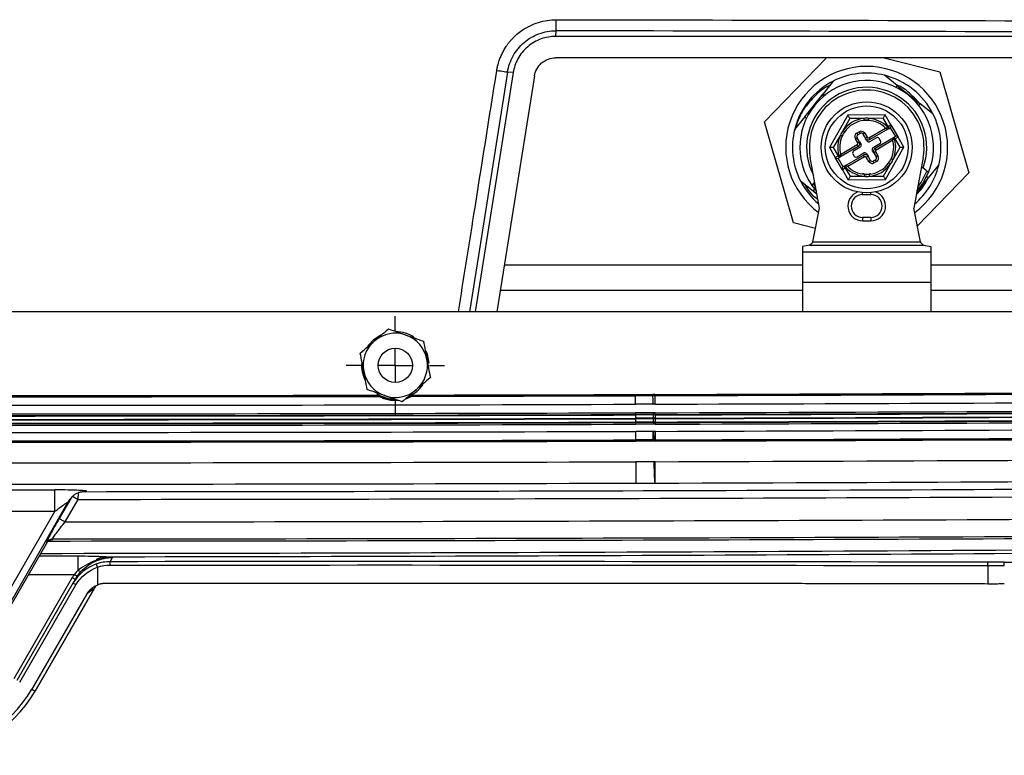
# Model space of a CAD drawing. Header units: inches. Extents: x 2 to 86, y 2 to 66.
# Tile 27 of 36: x 67.7 to 73.4, y 18.4 to 22.7. Entities that reach past the tile are written whole.
import ezdxf

# ---------------------------------------------------------------- set-up
doc = ezdxf.new("R2010")
doc.units = ezdxf.units.IN
doc.header["$LTSCALE"] = 8
doc.header["$MEASUREMENT"] = 0
doc.linetypes.add('CENTERX2', pattern=[0.8, 0.5, -0.1, 0.1, -0.1])
doc.layers.add('CENTER', color=40, linetype='CENTERX2')

# ---------------------------------------------------------------- blocks, each defined once
blk = doc.blocks.new('SW_CENTERMARKSYMBOL_4')
at = {"layer": 'CENTER', "color": 0}
for p, q in [((0, 0.2), (0, 0.2875)), ((0, 0), (0, 0.1)), ((-0.2, 0), (-0.2875, 0)), ((0, 0), (-0.1, 0)), ((0, 0), (0, -0.1)), ((0, 0), (0.1, 0)), ((0.2, 0), (0.2875, 0)), ((0, -0.2), (0, -0.2875))]:
    blk.add_line(p, q, dxfattribs=at)

msp = doc.modelspace()

# ---------------------------------------------------------------- linework, layer by layer
for p, q in [((70.8144, 22.641), (70.8119, 22.6082)), ((74.4553, 22.6082), (70.8119, 22.6082)), ((74.4552, 22.4832), (70.812, 22.4832)), ((72.0321, 22.1101), (72.3932, 22.4832)), ((72.73, 22.4832), (73.0543, 22.4019)), ((70.5651, 22.3973), (70.3439, 21.0009)), ((70.6885, 22.3777), (70.4704, 21.0009)), ((70.5651, 22.3973), (70.5317, 22.4)), ((72.4323, 22.3476), (72.3732, 22.2735)), ((72.8061, 22.322), (72.7321, 22.3812)), ((73.0543, 22.4019), (73.2227, 21.8118)), ((72.8061, 22.322), (72.7977, 22.3115)), ((72.8061, 22.322), (72.94, 22.2152)), ((72.2663, 22.1397), (72.3732, 22.2735)), ((72.3621, 22.2596), (72.3749, 22.2721)), ((72.3732, 22.2735), (72.3837, 22.2651)), ((72.933, 22.2207), (72.9064, 22.2491)), ((72.94, 22.2152), (72.9316, 22.2047)), ((73.014, 22.156), (72.94, 22.2152)), ((72.2663, 22.1397), (72.2072, 22.0656)), ((72.2663, 22.1397), (72.2768, 22.1313)), ((72.5176, 22.1487), (72.4099, 21.9597)), ((72.5291, 22.1291), (72.4879, 22.0568)), ((72.7351, 22.1499), (72.5176, 22.1487)), ((72.64, 22.1204), (72.6131, 22.1204)), ((72.7239, 22.1302), (72.6407, 22.1297)), ((72.7522, 22.0818), (72.7239, 22.1302)), ((72.7692, 22.0917), (72.7351, 22.1499)), ((72.2005, 21.52), (72.0321, 22.1101)), ((72.2073, 22.0662), (72.2066, 22.0571)), ((72.6405, 22.0165), (72.7377, 22.0733)), ((72.7542, 22.0693), (72.6465, 22.0063)), ((72.7398, 22.0712), (72.7483, 22.0795)), ((72.7483, 22.0795), (72.7522, 22.0818)), ((72.7483, 22.0795), (72.7542, 22.0693)), ((72.7522, 22.0818), (72.7692, 22.0917)), ((72.7522, 22.0818), (72.7581, 22.0716)), ((72.7542, 22.0693), (72.7581, 22.0716)), ((72.7581, 22.0716), (72.7649, 22.0756)), ((72.7649, 22.0756), (72.7947, 22.0246)), ((72.7692, 22.0917), (72.8109, 22.0203)), ((72.4738, 22.0321), (72.4326, 21.9599)), ((72.5615, 22.0113), (72.5717, 22.0173)), ((72.5754, 21.9875), (72.5615, 22.0113)), ((72.5699, 22.0436), (72.5835, 22.0516)), ((72.5699, 22.0436), (72.5759, 22.0334)), ((72.5856, 21.9935), (72.5717, 22.0173)), ((72.5759, 22.0334), (72.5895, 22.0414)), ((72.5835, 22.0516), (72.5895, 22.0414)), ((72.6158, 22.0431), (72.6056, 22.0371)), ((72.6056, 22.0371), (72.6196, 22.0134)), ((72.6158, 22.0431), (72.6297, 22.0193)), ((72.6297, 22.0193), (72.6196, 22.0134)), ((72.6285, 21.9981), (72.6196, 22.0134)), ((72.6405, 22.0165), (72.6465, 22.0063)), ((72.6837, 22.0167), (72.6447, 21.9938)), ((72.6763, 21.9553), (72.784, 22.0183)), ((72.7794, 22.002), (72.6823, 21.9451)), ((72.7078, 21.9989), (72.6999, 22.0125)), ((72.79, 22.0081), (72.7786, 22.0048)), ((72.7879, 22.0206), (72.784, 22.0183)), ((72.79, 22.0081), (72.784, 22.0183)), ((72.7947, 22.0246), (72.7879, 22.0206)), ((72.7939, 22.0104), (72.7879, 22.0206)), ((72.7939, 22.0104), (72.79, 22.0081)), ((72.8109, 22.0203), (72.7939, 22.0104)), ((72.8222, 21.962), (72.7939, 22.0104)), ((72.8449, 21.9621), (72.8109, 22.0203)), ((72.4099, 21.9597), (72.4439, 21.9015)), ((72.4326, 21.9599), (72.4609, 21.9115)), ((72.5785, 21.9666), (72.4708, 21.9036)), ((72.4754, 21.9199), (72.5725, 21.9768)), ((72.5903, 21.962), (72.5512, 21.9392)), ((72.5725, 21.9768), (72.5785, 21.9666)), ((72.5754, 21.9875), (72.5856, 21.9935)), ((72.5856, 21.9935), (72.5945, 21.9782)), ((72.6692, 21.9284), (72.6603, 21.9437)), ((72.6645, 21.9598), (72.7036, 21.9827)), ((72.6823, 21.9451), (72.6763, 21.9553)), ((72.7372, 21.7732), (72.8449, 21.9621)), ((72.781, 21.8898), (72.8222, 21.962)), ((72.3518, 21.6066), (72.2982, 21.9009)), ((72.4439, 21.9015), (72.4609, 21.9115)), ((72.4857, 21.8302), (72.4439, 21.9015)), ((72.4601, 21.8973), (72.4669, 21.9013)), ((72.4899, 21.8463), (72.4601, 21.8973)), ((72.4609, 21.9115), (72.4648, 21.9138)), ((72.4609, 21.9115), (72.4669, 21.9013)), ((72.4648, 21.9138), (72.4762, 21.917)), ((72.4648, 21.9138), (72.4708, 21.9036)), ((72.4669, 21.9013), (72.4708, 21.9036)), ((72.5006, 21.8526), (72.6083, 21.9156)), ((72.6143, 21.9054), (72.5171, 21.8485)), ((72.547, 21.923), (72.5549, 21.9094)), ((72.5711, 21.9052), (72.6102, 21.928)), ((72.6143, 21.9054), (72.6083, 21.9156)), ((72.6251, 21.9026), (72.6353, 21.9085)), ((72.639, 21.8788), (72.6251, 21.9026)), ((72.6263, 21.9238), (72.6353, 21.9085)), ((72.6492, 21.8847), (72.6353, 21.9085)), ((72.6789, 21.8884), (72.6653, 21.8805)), ((72.6794, 21.9344), (72.6692, 21.9284)), ((72.6692, 21.9284), (72.6832, 21.9046)), ((72.6849, 21.8783), (72.6789, 21.8884)), ((72.6794, 21.9344), (72.6933, 21.9106)), ((72.6933, 21.9106), (72.6832, 21.9046)), ((72.9566, 21.9009), (72.903, 21.6066)), ((72.5026, 21.8401), (72.4857, 21.8302)), ((72.4857, 21.8302), (72.5197, 21.772)), ((72.4967, 21.8503), (72.4899, 21.8463)), ((72.5006, 21.8526), (72.4967, 21.8503)), ((72.5026, 21.8401), (72.4967, 21.8503)), ((72.5066, 21.8424), (72.5006, 21.8526)), ((72.5066, 21.8424), (72.5026, 21.8401)), ((72.5026, 21.8401), (72.5309, 21.7917)), ((72.515, 21.8507), (72.5066, 21.8424)), ((72.639, 21.8788), (72.6492, 21.8847)), ((72.6713, 21.8703), (72.6653, 21.8805)), ((72.6849, 21.8783), (72.6713, 21.8703)), ((72.7257, 21.7928), (72.7669, 21.865)), ((72.9561, 21.8396), (72.9468, 21.847)), ((72.9885, 21.7822), (73.0476, 21.8563)), ((72.5197, 21.772), (72.7372, 21.7732)), ((72.5309, 21.7917), (72.6141, 21.7922)), ((72.6132, 21.8054), (72.6026, 21.8054)), ((72.6148, 21.8015), (72.6283, 21.8015)), ((72.6522, 21.8054), (72.6432, 21.8054)), ((72.9192, 21.6954), (72.9885, 21.7822)), ((73.2227, 21.8118), (72.9231, 21.5022)), ((72.978, 21.7906), (72.9885, 21.7822)), ((72.2408, 21.7658), (72.3148, 21.7067)), ((72.308, 21.7376), (72.334, 21.7044)), ((72.3232, 21.7172), (72.3148, 21.7067)), ((72.3157, 21.7472), (72.3297, 21.7281)), ((72.3148, 21.7067), (72.3368, 21.6892)), ((72.6038, 21.6853), (72.6038, 21.6962)), ((72.6038, 21.6853), (72.651, 21.6853)), ((72.651, 21.6853), (72.651, 21.6962)), ((72.314, 21.4098), (72.3518, 21.6066)), ((72.9408, 21.4098), (72.903, 21.6066)), ((72.6038, 21.5515), (72.6038, 21.5318)), ((72.651, 21.5515), (72.6038, 21.5515)), ((72.651, 21.5515), (72.651, 21.5318)), ((72.329, 21.4878), (72.2005, 21.52)), ((72.6038, 21.5318), (72.651, 21.5318)), ((72.2934, 21.3901), (72.2534, 21.3815)), ((72.2534, 21.3815), (72.2534, 21.3506)), ((72.2934, 21.3901), (72.9614, 21.3901)), ((72.314, 21.4098), (72.9408, 21.4098)), ((72.9614, 21.3901), (73.0014, 21.3815)), ((73.0014, 21.3815), (73.0014, 21.3506)), ((72.2534, 21.3506), (73.0014, 21.3506)), ((72.2534, 21.3506), (72.2534, 21.1735)), ((73.0014, 21.3506), (73.0014, 21.1735)), ((72.2534, 21.2733), (70.5137, 21.2738)), ((74.3438, 21.2727), (73.0014, 21.2731)), ((72.2534, 21.1735), (72.2534, 21.0009)), ((72.2534, 21.1735), (73.0014, 21.1735)), ((73.0014, 21.1735), (73.0014, 21.0009)), ((73.0014, 21.1274), (74.3429, 21.1272)), ((74.9397, 21.0009), (59.3151, 21.0009)), ((71.2792, 20.5111), (71.2791, 20.5181)), ((71.3922, 20.5184), (71.3923, 20.5115)), ((71.3923, 20.5115), (71.3924, 20.4617)), ((71.3798, 20.4615), (71.3812, 20.4615)), ((71.3798, 20.4615), (71.3798, 20.4615)), ((71.2795, 20.4015), (71.2795, 20.4114)), ((71.2795, 20.4015), (71.2795, 20.3989)), ((71.2795, 20.3989), (71.2796, 20.3792)), ((71.3926, 20.4019), (71.3926, 20.4117)), ((71.3926, 20.4019), (71.3926, 20.3992)), ((71.3926, 20.3992), (71.3927, 20.3795)), ((71.2796, 20.3768), (71.2796, 20.3571)), ((71.2796, 20.3544), (71.2796, 20.3571)), ((71.2796, 20.3544), (71.2797, 20.3446)), ((71.3927, 20.3771), (71.3927, 20.3574)), ((71.3927, 20.3548), (71.3927, 20.3574)), ((71.3927, 20.3548), (71.3928, 20.3449)), ((71.3824, 20.3031), (71.3835, 20.3031)), ((71.3846, 20.3032), (71.3835, 20.3031)), ((71.3846, 20.3032), (71.3862, 20.2534)), ((71.3929, 20.3033), (71.3931, 20.2535)), ((71.28, 20.2462), (71.2799, 20.2532)), ((71.3825, 20.2464), (71.3825, 20.2533)), ((71.3825, 20.2533), (71.3843, 20.2533)), ((71.3844, 20.2464), (71.3825, 20.2464)), ((71.3862, 20.2534), (71.3843, 20.2533)), ((71.3844, 20.2464), (71.3843, 20.2533)), ((71.3864, 20.2464), (71.3844, 20.2464)), ((71.3862, 20.2534), (71.3864, 20.2464)), ((71.3931, 20.2535), (71.3931, 20.2466)), ((71.3938, 20.0013), (71.3934, 20.1261)), ((71.3938, 20.0009), (71.3938, 20.0013)), ((67.4425, 18.979), (67.9691, 19.891)), ((67.9843, 19.9122), (67.9166, 19.7949)), ((67.9512, 19.7749), (68.0269, 19.9061)), ((67.8916, 19.8367), (67.4079, 18.999)), ((67.8441, 19.6523), (67.4522, 18.9734)), ((67.8438, 19.6554), (67.8441, 19.6523)), ((67.8787, 19.6723), (67.8783, 19.6753)), ((68.028, 19.5741), (67.7989, 19.574)), ((68.2139, 19.5423), (68.2281, 19.567)), ((68.1402, 19.5102), (68.1402, 19.4066)), ((73.3341, 19.5193), (73.3341, 19.4122)), ((67.9925, 19.4493), (67.6513, 18.8584)), ((67.9966, 19.4165), (67.6687, 18.8484)), ((67.7371, 19.467), (68.0037, 19.4671)), ((68.0098, 19.4393), (67.9966, 19.4165)), ((67.686, 18.8384), (68.014, 19.4065)), ((68.1302, 19.4007), (67.7757, 18.7866)), ((67.7758, 18.7866), (68.1303, 19.4007)), ((68.0761, 19.3517), (67.7563, 18.7978)), ((67.7563, 18.7978), (67.7757, 18.7866)), ((67.7758, 18.7866), (67.7757, 18.7866))]:
    msp.add_line(p, q)
at = {"flags": 128}
for points in [[(70.5317, 22.4), (70.3621, 21.3304), (70.3098, 21.0009)], [(72.6122, 22.1296), (72.5657, 22.1293), (72.5291, 22.1291)], [(72.6426, 21.7923), (72.6891, 21.7926), (72.7257, 21.7928)], [(72.9208, 21.7044), (72.953, 21.7467), (72.9883, 21.8138)], [(72.9251, 21.7281), (72.9447, 21.7556), (72.9787, 21.8215)], [(69.7175, 20.8032), (69.754, 20.8418), (69.7933, 20.8664)], [(70.0553, 20.7727), (70.0632, 20.7534), (70.0739, 20.7009)], [(69.9501, 20.5021), (69.9534, 20.5035), (69.9766, 20.5148)], [(71.3805, 20.5113), (71.3805, 20.5152), (71.3804, 20.5183)], [(71.382, 20.4017), (71.3821, 20.4002), (71.3821, 20.399)], [(71.3828, 20.3546), (71.3827, 20.3561), (71.3827, 20.3573)], [(68.0761, 19.3517), (68.0973, 19.3701), (68.1139, 19.3845)]]:
    msp.add_lwpolyline(points, dxfattribs=at)
for centre, radius in [((72.6274, 21.9609), 0.2657), ((72.6274, 21.9609), 0.2416), ((69.8774, 20.6884), 0.1)]:
    msp.add_circle(centre, radius)
for centre, radius, start, end in [((72.6274, 21.9609), 0.4724, 306.42936, 233.57064), ((72.6274, 21.9609), 0.4331, 116.77529, 165.93113), ((72.6274, 21.9609), 0.3898, 337.82435, 214.96619), ((72.6274, 21.9609), 0.4331, 76.01524, 116.77529), ((72.6274, 21.9609), 0.4331, 26.77529, 76.01524), ((72.6274, 21.9609), 0.3504, 339.73234, 207.57002), ((72.6274, 21.9609), 0.3346, 349.67298, 190.32702), ((72.6274, 21.9609), 0.1693, 95.13836, 145.49737), ((72.6274, 21.9609), 0.1575, 95.13836, 145.49738), ((72.6274, 21.9609), 0.1575, 44.4516, 85.49739), ((72.6274, 21.9609), 0.1693, 44.4516, 85.49739), ((72.6274, 21.9609), 0.4331, 346.01524, 26.77529), ((72.6274, 21.9609), 0.4331, 166.01524, 206.77529), ((72.759, 22.0858), 0.0118, 300.31786, 30.31787), ((72.6274, 21.9609), 0.1693, 155.13836, 196.18413), ((72.6274, 21.9609), 0.1575, 155.13836, 196.18413), ((72.5819, 22.0232), 0.0236, 120.31787, 210.31787), ((72.5819, 22.0232), 0.0118, 120.31787, 210.31787), ((72.5954, 22.0312), 0.0236, 30.31787, 120.31787), ((72.5954, 22.0312), 0.0118, 30.31787, 120.31787), ((72.6365, 22.0233), 0.0197, 210.31787, 300.31787), ((72.6365, 22.0233), 0.00787, 210.31787, 300.31787), ((72.6897, 22.0065), 0.0118, 30.31787, 120.31787), ((72.6274, 21.9609), 0.1575, 335.13836, 16.18413), ((72.79, 22.0081), 0.0118, 120.31786, 196.18413), ((72.6274, 21.9609), 0.1693, 335.13836, 16.18413), ((72.8007, 22.0144), 0.0118, 30.31787, 120.31788), ((72.5686, 21.9835), 0.00787, 300.31787, 30.31787), ((72.5686, 21.9835), 0.0197, 300.31787, 30.31787), ((72.5843, 21.9722), 0.0118, 300.31787, 30.31787), ((72.6387, 22.004), 0.0118, 210.31787, 300.31787), ((72.6705, 21.9497), 0.0118, 120.31787, 210.31787), ((72.6862, 21.9383), 0.0197, 120.31787, 210.31787), ((72.6862, 21.9383), 0.00787, 120.31787, 210.31787), ((72.6977, 21.9929), 0.0118, 300.31787, 30.31787), ((72.4541, 21.9075), 0.0118, 210.31787, 300.31788), ((72.4648, 21.9138), 0.0118, 300.31786, 16.18413), ((72.5572, 21.929), 0.0118, 120.31787, 210.31787), ((72.5651, 21.9154), 0.0118, 210.31787, 300.31787), ((72.6183, 21.8986), 0.0197, 30.31787, 120.31787), ((72.6161, 21.9179), 0.0118, 30.31787, 120.31787), ((72.6183, 21.8986), 0.00787, 30.31787, 120.31787), ((72.673, 21.8986), 0.0118, 300.31787, 30.31787), ((72.673, 21.8986), 0.0236, 300.31787, 30.31787), ((72.4959, 21.8361), 0.0118, 120.31786, 210.31787), ((72.6274, 21.9609), 0.1693, 224.4516, 265.49739), ((72.6274, 21.9609), 0.1575, 224.4516, 265.49739), ((72.6594, 21.8907), 0.0236, 210.31787, 300.31787), ((72.6274, 21.9609), 0.1575, 275.13836, 325.49738), ((72.6274, 21.9609), 0.1693, 275.13836, 325.49737), ((72.6594, 21.8907), 0.0118, 210.31787, 300.31787), ((72.6274, 21.9609), 0.4331, 310.27241, 346.01524), ((72.6274, 21.9609), 0.4011, 316.21755, 332.41934), ((72.6274, 21.9609), 0.4331, 206.77529, 229.72759), ((72.6038, 21.6184), 0.0866, 109.02852, 270), ((72.6038, 21.6184), 0.0669, 90, 270), ((72.651, 21.6184), 0.0866, 270, 70.97148), ((72.651, 21.6184), 0.0669, 270, 90), ((69.8774, 20.6884), 0.1875, 70.65494, 130.65494), ((69.8774, 20.6884), 0.1969, 56.68665, 88.29381), ((69.8774, 20.6884), 0.1875, 10.65494, 70.65494), ((69.8774, 20.6884), 0.1875, 130.65494, 190.65494), ((69.8774, 20.6884), 0.1969, 175.35691, 206.45558), ((69.8774, 20.6884), 0.1875, 310.65494, 10.65494), ((69.8774, 20.6884), 0.1875, 190.65494, 250.65494), ((69.8774, 20.6884), 0.1969, 293.5936, 324.9547), ((67.1274, 1409.2858), 1388.7809, 269.8904444, 270.1095556), ((67.1274, 1409.2858), 1388.7739, 269.8906108, 270.1093892), ((69.8774, 20.6884), 0.1969, 237.05021, 264.99193), ((69.8774, 20.6884), 0.2, 240.47773, 268.73138), ((69.8774, 20.6884), 0.1875, 250.65494, 310.65494), ((67.1274, 1409.2858), 1388.7809, 270.1173831, 270.1712858), ((67.1274, 1409.2858), 1388.7739, 270.1175494, 270.1712858), ((71.3938, 20.0009), 0.5175, 90.17595, 91.48574), ((71.3938, 20.0009), 0.5105, 90.17595, 91.49567), ((67.1274, 1409.2858), 1388.7739, 270.1759519, 270.3350441), ((67.1274, 1409.2858), 1388.7809, 270.1759519, 270.3351207), ((67.1274, 1409.2858), 1388.8307, 269.8287142, 270.1712858), ((71.3938, 20.0009), 0.4607, 91.57339, 91.74159), ((71.3938, 20.0009), 0.4607, 90.17595, 91.57339), ((67.1274, 1409.2858), 1388.8307, 270.1759519, 270.3397901), ((67.1274, 1409.2858), 1388.8905, 269.8287142, 270.1712858), ((67.1274, 1409.2858), 1388.8932, 269.8287142, 270.1712858), ((67.1274, 1409.2858), 1388.8806, 269.8287142, 270.1712858), ((71.3949, -18.0087), 38.4203, 90.01939, 90.17214), ((71.3949, -18.0087), 38.4105, 90.01917, 90.17215), ((71.3949, -18.0087), 38.4078, 90.01912, 90.17215), ((71.3938, 20.0009), 0.4108, 90.17595, 91.66518), ((71.3938, 20.0009), 0.4009, 90.17595, 91.68527), ((71.3938, 20.0009), 0.3983, 90.17595, 91.69087), ((67.1274, 1409.2858), 1388.8806, 270.1759519, 270.3475216), ((67.1274, 1409.2858), 1388.8905, 270.1759519, 270.3475216), ((67.1274, 1409.2858), 1388.8932, 270.1759519, 270.3475216), ((67.1274, 1409.2858), 1388.9129, 270.1759519, 270.3475216), ((67.1274, 1409.2858), 1388.9152, 270.1759519, 270.3475216), ((67.1274, 1409.2858), 1388.9152, 269.8287142, 270.1712857), ((67.1274, 1409.2858), 1388.9349, 269.8287142, 270.1712858), ((67.1274, 1409.2858), 1388.9376, 269.8287142, 270.1712858), ((67.1274, 1409.2858), 1388.9474, 269.8287142, 270.1712858), ((67.1274, 1409.2858), 1388.9129, 269.8287142, 270.1712858), ((71.3949, -18.0087), 38.3881, 90.01868, 90.17215), ((71.3949, -18.0004), 38.3774, 90.01861, 90.17216), ((71.3949, -18.0004), 38.3577, 90.01817, 90.17216), ((71.3949, -18.0004), 38.355, 90.0181, 90.17216), ((71.3949, -18.0004), 38.3451, 90.01788, 90.17216), ((71.3938, 20.0009), 0.3786, 90.17595, 91.73382), ((71.3938, 20.0001), 0.377, 90.17686, 91.73744), ((71.3938, 20.0001), 0.3573, 90.1769, 91.78419), ((71.3938, 20.0001), 0.3547, 90.1769, 91.79085), ((71.3938, 20.0001), 0.3448, 90.17693, 91.81599), ((67.1274, 1409.2858), 1388.9349, 270.1759519, 270.3475216), ((67.1274, 1409.2858), 1388.9376, 270.1759519, 270.3475216), ((67.1274, 1409.2858), 1388.9474, 270.1759519, 270.3475216), ((67.1274, 1409.2858), 1388.9891, 269.8287142, 270.1712858), ((71.3938, 20.0009), 0.3024, 90.17595, 91.74159), ((67.1274, 1409.2858), 1388.9891, 270.1759519, 270.3475216), ((67.1274, 1409.2858), 1389.0389, 269.8287142, 270.1712858), ((67.1274, 1409.2858), 1389.0458, 269.8287142, 270.1712858), ((71.3938, 20.0009), 0.2526, 90.17595, 91.74159), ((71.3938, 20.0009), 0.2456, 90.17595, 91.74159), ((67.1274, 1409.2858), 1389.0389, 270.1759519, 270.3475216), ((67.1274, 1409.2858), 1389.0458, 270.1759519, 270.3475216), ((67.1274, 1409.2858), 1389.1663, 269.8287142, 270.1712858), ((71.3938, 20.0009), 0.1252, 90.17595, 93.00514), ((67.1274, 1409.2858), 1389.1663, 270.1759519, 270.3569538), ((67.1274, 1409.2858), 1389.2911, 269.8287142, 270.1712858), ((71.3938, 20.0009), 0.000343, 90.17595, 150.02291), ((67.1274, 1409.2858), 1389.2911, 270.1759519, 270.3569538), ((67.1274, 1409.2858), 1389.3245, 269.9684877, 270.0315123), ((67.1274, 1409.2858), 1389.38, 270.0370943, 270.3569538), ((67.1274, 1409.2858), 1389.335, 270.0389333, 270.3569538), ((67.1274, 1409.2858), 1389.4494, 269.9684877, 270.0315123), ((67.1274, 1409.2858), 1389.5111, 270.0339678, 270.3569538), ((67.1274, 1409.2858), 1389.6229, 270.0300485, 270.3569538), ((67.1274, 1409.2858), 1389.6107, 270.0309624, 270.3569538), ((67.1371, 1007.5345), 987.9437, 270.0389523, 270.5090181), ((67.1371, 1007.5345), 987.9636, 270.0599837, 270.5090181), ((67.1371, 1007.5345), 988.0151, 270.3649423, 270.5090181), ((67.1274, 19.1609), 0.7486, 210, 330), ((67.1274, 19.1609), 0.7262, 210, 330)]:
    msp.add_arc(centre, radius, start, end)
for points, knots in [([(70.6176, 22.6445), (70.6468, 22.6643), (70.6788, 22.6798), (70.7461, 22.7006), (70.7813, 22.7059), (70.8165, 22.7059)], [0, 0, 0, 0, 0.5, 0.5, 1, 1, 1, 1]), ([(70.8144, 22.641), (70.815, 22.6418), (70.8155, 22.6492), (70.8162, 22.6731), (70.8164, 22.6894), (70.8165, 22.7059)], [0, 0, 0, 0, 0.5, 0.5, 1, 1, 1, 1]), ([(70.5317, 22.4), (70.537, 22.4333), (70.5484, 22.4656), (70.5813, 22.5244), (70.603, 22.5508), (70.6543, 22.5945), (70.6839, 22.6118), (70.7471, 22.635), (70.7808, 22.641), (70.8144, 22.641)], [0, 0, 0, 0, 0.25, 0.25, 0.5, 0.5, 0.75, 0.75, 1, 1, 1, 1]), ([(70.4694, 22.4101), (70.47, 22.4135), (70.4711, 22.4204), (70.4732, 22.4305), (70.4756, 22.4406), (70.4784, 22.4507), (70.4829, 22.4656), (70.4899, 22.4853), (70.5005, 22.509), (70.5128, 22.532), (70.5252, 22.5516), (70.537, 22.568), (70.5478, 22.5815), (70.5555, 22.5901), (70.5594, 22.5944)], [0, 0, 0, 0, 0.049776, 0.099618, 0.149572, 0.199682, 0.249995, 0.374718, 0.49999, 0.624963, 0.750011, 0.833591, 0.916852, 1, 1, 1, 1]), ([(70.8119, 22.6082), (70.7849, 22.6082), (70.7561, 22.6036), (70.7001, 22.5837), (70.673, 22.5682), (70.6262, 22.5283), (70.6067, 22.5039), (70.5782, 22.4517), (70.5693, 22.424), (70.5651, 22.3973)], [0, 0, 0, 0, 0.25, 0.25, 0.5, 0.5, 0.75, 0.75, 1, 1, 1, 1]), ([(70.6885, 22.3777), (70.6906, 22.3911), (70.6951, 22.4049), (70.7093, 22.431), (70.7191, 22.4432), (70.7425, 22.4632), (70.756, 22.4709), (70.784, 22.4809), (70.7984, 22.4832), (70.812, 22.4832)], [0, 0, 0, 0, 0.25, 0.25, 0.5, 0.5, 0.75, 0.75, 1, 1, 1, 1]), ([(70.2458, 21.0009), (70.2759, 21.1906), (70.3504, 21.6603), (70.425, 22.13), (70.4694, 22.4101)], [0, 0, 0, 0, 0.403664, 1, 1, 1, 1]), ([(70.4694, 22.4101), (70.4854, 22.4076), (70.501, 22.4051), (70.5239, 22.4014), (70.5309, 22.4002), (70.5317, 22.4)], [0, 0, 0, 0, 0.5, 0.5, 1, 1, 1, 1]), ([(72.4125, 22.3227), (72.412, 22.3225), (72.3771, 22.309), (72.3196, 22.2578), (72.2465, 22.1725), (72.2204, 22.1018), (72.2073, 22.0662)], [0, 0, 0, 0, 0.004794, 0.333429, 0.665165, 1, 1, 1, 1]), ([(72.9064, 22.2491), (72.881, 22.2743), (72.8501, 22.3049), (72.8105, 22.3212), (72.8036, 22.3241)], [0, 0, 0, 0, 0.823601, 1, 1, 1, 1]), ([(72.5291, 22.1291), (72.5277, 22.1314), (72.5263, 22.1339), (72.5234, 22.1387), (72.5221, 22.141), (72.5198, 22.1449), (72.519, 22.1464), (72.5178, 22.1483), (72.5176, 22.1487), (72.5176, 22.1487)], [0, 0, 0, 0, 0.25, 0.25, 0.5, 0.5, 0.75, 0.75, 1, 1, 1, 1]), ([(72.6407, 22.1297), (72.636, 22.1307), (72.6312, 22.1312), (72.6217, 22.1311), (72.6169, 22.1306), (72.6122, 22.1296)], [0, 0, 0, 0, 0.5, 0.5, 1, 1, 1, 1]), ([(72.6133, 22.1178), (72.6133, 22.1178), (72.6132, 22.1191), (72.6128, 22.1234), (72.6125, 22.1265), (72.6122, 22.1296)], [0, 0, 0, 0, 0.5, 0.5, 1, 1, 1, 1]), ([(72.6398, 22.1179), (72.6398, 22.1179), (72.6399, 22.1191), (72.6402, 22.1237), (72.6405, 22.127), (72.6407, 22.1297)], [0, 0, 0, 0, 0.5, 0.5, 1, 1, 1, 1]), ([(72.7239, 22.1302), (72.7252, 22.1325), (72.7266, 22.135), (72.7294, 22.1399), (72.7307, 22.1422), (72.7329, 22.1461), (72.7338, 22.1476), (72.7349, 22.1495), (72.7351, 22.1499), (72.7351, 22.1499)], [0, 0, 0, 0, 0.25, 0.25, 0.5, 0.5, 0.75, 0.75, 1, 1, 1, 1]), ([(72.7398, 22.0712), (72.7417, 22.0694), (72.7441, 22.0681), (72.7493, 22.0674), (72.752, 22.068), (72.7542, 22.0693)], [0, 0, 0, 0, 0.5, 0.5, 1, 1, 1, 1]), ([(72.4879, 22.0568), (72.4847, 22.0532), (72.4819, 22.0493), (72.4772, 22.0411), (72.4753, 22.0367), (72.4738, 22.0321)], [0, 0, 0, 0, 0.5, 0.5, 1, 1, 1, 1]), ([(72.4845, 22.0271), (72.4845, 22.0271), (72.4834, 22.0277), (72.4794, 22.0295), (72.4766, 22.0308), (72.4738, 22.0321)], [0, 0, 0, 0, 0.5, 0.5, 1, 1, 1, 1]), ([(72.4976, 22.0501), (72.4976, 22.0501), (72.4966, 22.0508), (72.4928, 22.0534), (72.4901, 22.0553), (72.4879, 22.0568)], [0, 0, 0, 0, 0.5, 0.5, 1, 1, 1, 1]), ([(72.4326, 21.9599), (72.4299, 21.9598), (72.427, 21.9598), (72.4215, 21.9598), (72.4188, 21.9598), (72.4143, 21.9598), (72.4126, 21.9597), (72.4104, 21.9597), (72.4099, 21.9597), (72.4099, 21.9597)], [0, 0, 0, 0, 0.25, 0.25, 0.5, 0.5, 0.75, 0.75, 1, 1, 1, 1]), ([(72.8222, 21.962), (72.8249, 21.962), (72.8278, 21.9621), (72.8334, 21.9621), (72.836, 21.9621), (72.8405, 21.9621), (72.8422, 21.9621), (72.8444, 21.9621), (72.8449, 21.9621), (72.8449, 21.9621)], [0, 0, 0, 0, 0.25, 0.25, 0.5, 0.5, 0.75, 0.75, 1, 1, 1, 1]), ([(72.7669, 21.865), (72.7701, 21.8686), (72.7729, 21.8725), (72.7776, 21.8808), (72.7795, 21.8852), (72.781, 21.8898)], [0, 0, 0, 0, 0.5, 0.5, 1, 1, 1, 1]), ([(72.7703, 21.8947), (72.7703, 21.8947), (72.7714, 21.8942), (72.7754, 21.8924), (72.7782, 21.8911), (72.781, 21.8898)], [0, 0, 0, 0, 0.5, 0.5, 1, 1, 1, 1]), ([(72.515, 21.8507), (72.5132, 21.8525), (72.5107, 21.8538), (72.5055, 21.8544), (72.5028, 21.8539), (72.5006, 21.8526)], [0, 0, 0, 0, 0.5, 0.5, 1, 1, 1, 1]), ([(72.7572, 21.8717), (72.7572, 21.8717), (72.7582, 21.8711), (72.762, 21.8684), (72.7647, 21.8666), (72.7669, 21.865)], [0, 0, 0, 0, 0.5, 0.5, 1, 1, 1, 1]), ([(72.5309, 21.7917), (72.5296, 21.7894), (72.5282, 21.7869), (72.5254, 21.782), (72.5241, 21.7797), (72.5219, 21.7758), (72.521, 21.7743), (72.5199, 21.7724), (72.5197, 21.772), (72.5197, 21.772)], [0, 0, 0, 0, 0.25, 0.25, 0.5, 0.5, 0.75, 0.75, 1, 1, 1, 1]), ([(72.615, 21.8039), (72.615, 21.804), (72.6149, 21.8028), (72.6146, 21.7981), (72.6143, 21.7949), (72.6141, 21.7922)], [0, 0, 0, 0, 0.5, 0.5, 1, 1, 1, 1]), ([(72.6141, 21.7922), (72.6188, 21.7912), (72.6236, 21.7907), (72.6331, 21.7908), (72.6379, 21.7913), (72.6426, 21.7923)], [0, 0, 0, 0, 0.5, 0.5, 1, 1, 1, 1]), ([(72.6415, 21.8041), (72.6415, 21.8041), (72.6416, 21.8028), (72.642, 21.7985), (72.6423, 21.7954), (72.6426, 21.7923)], [0, 0, 0, 0, 0.5, 0.5, 1, 1, 1, 1]), ([(72.7257, 21.7928), (72.7271, 21.7905), (72.7285, 21.788), (72.7314, 21.7832), (72.7327, 21.7808), (72.735, 21.777), (72.7358, 21.7755), (72.737, 21.7736), (72.7372, 21.7732), (72.7372, 21.7732)], [0, 0, 0, 0, 0.25, 0.25, 0.5, 0.5, 0.75, 0.75, 1, 1, 1, 1]), ([(72.2654, 21.7462), (72.2657, 21.7456), (72.2816, 21.7121), (72.3089, 21.6806), (72.3408, 21.6589), (72.3425, 21.6577)], [0, 0, 0, 0, 0.015534, 0.946237, 1, 1, 1, 1]), ([(72.308, 21.7376), (72.3129, 21.7437), (72.3183, 21.7504), (72.3237, 21.7572), (72.3242, 21.7579)], [0, 0, 0, 0, 0.898473, 1, 1, 1, 1]), ([(72.314, 21.4098), (72.3105, 21.4047), (72.3071, 21.3998), (72.3003, 21.3925), (72.2968, 21.3903), (72.2934, 21.3901)], [0, 0, 0, 0, 0.5, 0.5, 1, 1, 1, 1]), ([(70.4905, 21.1276), (70.5721, 21.1276), (71.1597, 21.1276), (71.7473, 21.1275), (72.2534, 21.1274)], [0, 0, 0, 0, 0.138812, 1, 1, 1, 1]), ([(69.7552, 20.8307), (69.7684, 20.842), (69.7814, 20.8531), (69.8082, 20.8762), (69.8221, 20.8881), (69.8374, 20.9012)], [0, 0, 0, 0, 0.5, 0.5, 1, 1, 1, 1]), ([(69.8374, 20.9012), (69.8563, 20.8946), (69.8736, 20.8885), (69.907, 20.8768), (69.9231, 20.8711), (69.9395, 20.8654)], [0, 0, 0, 0, 0.5, 0.5, 1, 1, 1, 1]), ([(69.9395, 20.8654), (69.9559, 20.8596), (69.972, 20.8539), (70.0054, 20.8422), (70.0227, 20.8361), (70.0417, 20.8295)], [0, 0, 0, 0, 0.5, 0.5, 1, 1, 1, 1]), ([(69.6731, 20.7602), (69.6883, 20.7732), (69.7023, 20.7852), (69.7291, 20.8082), (69.7421, 20.8194), (69.7552, 20.8307)], [0, 0, 0, 0, 0.5, 0.5, 1, 1, 1, 1]), ([(70.0417, 20.8295), (70.0454, 20.8098), (70.0488, 20.7918), (70.0553, 20.757), (70.0585, 20.7402), (70.0617, 20.7231)], [0, 0, 0, 0, 0.5, 0.5, 1, 1, 1, 1]), ([(69.6931, 20.6538), (69.6899, 20.6709), (69.6868, 20.6876), (69.6802, 20.7224), (69.6768, 20.7404), (69.6731, 20.7602)], [0, 0, 0, 0, 0.5, 0.5, 1, 1, 1, 1]), ([(70.0617, 20.7231), (70.0649, 20.706), (70.068, 20.6893), (70.0746, 20.6545), (70.078, 20.6364), (70.0817, 20.6167)], [0, 0, 0, 0, 0.5, 0.5, 1, 1, 1, 1]), ([(69.7132, 20.5474), (69.7094, 20.5671), (69.7061, 20.5851), (69.6995, 20.6199), (69.6963, 20.6367), (69.6931, 20.6538)], [0, 0, 0, 0, 0.5, 0.5, 1, 1, 1, 1]), ([(70.0817, 20.6167), (70.0665, 20.6036), (70.0526, 20.5917), (70.0257, 20.5686), (70.0127, 20.5575), (69.9996, 20.5462)], [0, 0, 0, 0, 0.5, 0.5, 1, 1, 1, 1]), ([(69.8153, 20.5115), (69.7989, 20.5173), (69.7828, 20.5229), (69.7494, 20.5347), (69.7321, 20.5407), (69.7132, 20.5474)], [0, 0, 0, 0, 0.5, 0.5, 1, 1, 1, 1]), ([(69.8945, 20.4837), (69.8883, 20.4831), (69.8705, 20.4812), (69.842, 20.4846), (69.8163, 20.4914), (69.8001, 20.4979), (69.7911, 20.5023), (69.7858, 20.5053), (69.7834, 20.5069), (69.7831, 20.5073), (69.7829, 20.5075)], [0, 0, 0, 0, 0.14134, 0.407983, 0.649104, 0.750001, 0.839057, 0.923341, 0.962081, 1, 1, 1, 1]), ([(69.9174, 20.4757), (69.8985, 20.4823), (69.8812, 20.4884), (69.8478, 20.5001), (69.8317, 20.5058), (69.8153, 20.5115)], [0, 0, 0, 0, 0.5, 0.5, 1, 1, 1, 1]), ([(69.9996, 20.5462), (69.9864, 20.5349), (69.9734, 20.5238), (69.9466, 20.5007), (69.9327, 20.4887), (69.9174, 20.4757)], [0, 0, 0, 0, 0.5, 0.5, 1, 1, 1, 1]), ([(69.9726, 20.5078), (69.9724, 20.5077), (69.9721, 20.5073), (69.9697, 20.5057), (69.9644, 20.5026), (69.9549, 20.498), (69.9453, 20.4938), (69.9383, 20.4921), (69.9359, 20.4916)], [0, 0, 0, 0, 0.089884, 0.181708, 0.381366, 0.60746, 0.865665, 1, 1, 1, 1]), ([(71.2793, 20.4613), (71.2793, 20.4737), (71.2792, 20.486), (71.2792, 20.5042), (71.2792, 20.5101), (71.2792, 20.5111)], [0, 0, 0, 0, 0.5, 0.5, 1, 1, 1, 1]), ([(71.3812, 20.4615), (71.3811, 20.4739), (71.3809, 20.4861), (71.3807, 20.5044), (71.3806, 20.5102), (71.3805, 20.5113)], [0, 0, 0, 0, 0.5, 0.5, 1, 1, 1, 1]), ([(71.3819, 20.4116), (71.3819, 20.4092), (71.382, 20.4069), (71.382, 20.4033), (71.382, 20.4021), (71.382, 20.4017)], [0, 0, 0, 0, 0.5, 0.5, 1, 1, 1, 1]), ([(71.3821, 20.399), (71.3821, 20.3982), (71.3821, 20.3958), (71.3822, 20.3886), (71.3823, 20.384), (71.3824, 20.3793)], [0, 0, 0, 0, 0.5, 0.5, 1, 1, 1, 1]), ([(71.3824, 20.377), (71.3825, 20.3723), (71.3825, 20.3677), (71.3827, 20.3605), (71.3827, 20.3581), (71.3827, 20.3573)], [0, 0, 0, 0, 0.5, 0.5, 1, 1, 1, 1]), ([(71.3828, 20.3546), (71.3828, 20.3542), (71.3828, 20.353), (71.3828, 20.3494), (71.3829, 20.3471), (71.3829, 20.3447)], [0, 0, 0, 0, 0.5, 0.5, 1, 1, 1, 1]), ([(71.2799, 20.2532), (71.2799, 20.2542), (71.2799, 20.2601), (71.2799, 20.2783), (71.2798, 20.2906), (71.2798, 20.303)], [0, 0, 0, 0, 0.5, 0.5, 1, 1, 1, 1]), ([(71.3825, 20.2533), (71.3825, 20.2544), (71.3825, 20.2603), (71.3825, 20.2784), (71.3825, 20.2908), (71.3824, 20.3031)], [0, 0, 0, 0, 0.5, 0.5, 1, 1, 1, 1]), ([(71.3843, 20.2533), (71.3843, 20.2538), (71.3843, 20.2553), (71.3842, 20.2607), (71.3841, 20.2646), (71.384, 20.2741), (71.3839, 20.2798), (71.3837, 20.2915), (71.3836, 20.2975), (71.3835, 20.3031)], [0, 0, 0, 0, 0.25, 0.25, 0.5, 0.5, 0.75, 0.75, 1, 1, 1, 1]), ([(71.2803, 20.1258), (71.2804, 20.11), (71.2804, 20.0941), (71.2805, 20.0647), (71.2805, 20.0512), (71.2806, 20.017), (71.2807, 20.0026), (71.2807, 20.0009)], [0, 0, 0, 0, 0.25, 0.25, 0.5, 0.5, 1, 1, 1, 1]), ([(71.3935, 20.0011), (71.3925, 20.0029), (71.3914, 20.0172), (71.3894, 20.0628), (71.3883, 20.0944), (71.3873, 20.1259)], [0, 0, 0, 0, 0.5, 0.5, 1, 1, 1, 1]), ([(68.0715, 19.9511), (68.075, 19.9518), (68.0769, 19.9524), (68.0773, 19.9538), (68.0756, 19.9545), (68.0653, 19.9564), (68.0517, 19.9577), (68.0152, 19.9596), (67.9926, 19.9603), (67.9439, 19.9613), (67.9177, 19.9615), (67.8915, 19.9615)], [0, 0, 0, 0, 0.125, 0.125, 0.25, 0.25, 0.5, 0.5, 0.75, 0.75, 1, 1, 1, 1]), ([(67.8916, 19.8367), (67.8916, 19.8525), (67.8916, 19.8683), (67.8916, 19.8977), (67.8915, 19.9112), (67.8915, 19.9342), (67.8915, 19.9436), (67.8915, 19.9568), (67.8915, 19.9607), (67.8915, 19.9615)], [0, 0, 0, 0, 0.25, 0.25, 0.5, 0.5, 0.75, 0.75, 1, 1, 1, 1]), ([(67.969, 19.8907), (67.9737, 19.8979), (67.9834, 19.9126), (68.0003, 19.9292), (68.0146, 19.9403), (68.0212, 19.9431), (68.0237, 19.9441)], [0, 0, 0, 0, 0.260175, 0.529853, 0.821489, 1, 1, 1, 1]), ([(68.0715, 19.9511), (68.0688, 19.951), (68.0633, 19.9508), (68.055, 19.95), (68.0466, 19.949), (68.038, 19.9476), (68.0322, 19.9465), (68.0293, 19.946)], [0, 0, 0, 0, 0.194965, 0.39242, 0.592394, 0.794912, 1, 1, 1, 1]), ([(67.8916, 19.8367), (67.9013, 19.844), (67.9109, 19.8513), (67.929, 19.8646), (67.9376, 19.8708), (67.9523, 19.8813), (67.9585, 19.8854), (67.9669, 19.8906), (67.9692, 19.8918), (67.9691, 19.891)], [0, 0, 0, 0, 0.25, 0.25, 0.5, 0.5, 0.75, 0.75, 1, 1, 1, 1]), ([(67.9923, 19.9261), (67.9928, 19.9258), (67.9967, 19.9236), (68.0095, 19.9162), (68.0181, 19.9112), (68.0269, 19.9061)], [0, 0, 0, 0, 0.5, 0.5, 1, 1, 1, 1]), ([(67.9166, 19.7949), (67.9073, 19.7788), (67.8981, 19.7626), (67.8809, 19.7317), (67.8729, 19.7169), (67.8591, 19.6907), (67.8534, 19.6793), (67.8456, 19.6625), (67.8436, 19.657), (67.8438, 19.6554)], [0, 0, 0, 0, 0.25, 0.25, 0.5, 0.5, 0.75, 0.75, 1, 1, 1, 1]), ([(67.8783, 19.6753), (67.8782, 19.6764), (67.8802, 19.6803), (67.888, 19.6923), (67.8937, 19.7005), (67.9144, 19.7286), (67.9326, 19.752), (67.9512, 19.7749)], [0, 0, 0, 0, 0.25, 0.25, 0.5, 0.5, 1, 1, 1, 1]), ([(67.9166, 19.7949), (67.917, 19.7946), (67.921, 19.7924), (67.9337, 19.785), (67.9424, 19.78), (67.9512, 19.7749)], [0, 0, 0, 0, 0.5, 0.5, 1, 1, 1, 1]), ([(67.8438, 19.6554), (67.8473, 19.6614), (67.8524, 19.6665), (67.8644, 19.6734), (67.8714, 19.6753), (67.8783, 19.6753)], [0, 0, 0, 0, 0.5, 0.5, 1, 1, 1, 1]), ([(67.8441, 19.6523), (67.8448, 19.6535), (67.8463, 19.6558), (67.8488, 19.6589), (67.8516, 19.6617), (67.8546, 19.6643), (67.8577, 19.6664), (67.8611, 19.6683), (67.8645, 19.6698), (67.868, 19.6709), (67.8716, 19.6717), (67.8751, 19.6722), (67.8775, 19.6723), (67.8787, 19.6723)], [0, 0, 0, 0, 0.097408, 0.193511, 0.288311, 0.381791, 0.473943, 0.56479, 0.65437, 0.74269, 0.829738, 0.915505, 1, 1, 1, 1]), ([(68.0281, 19.4936), (68.0281, 19.5101), (68.0281, 19.526), (68.028, 19.5535), (68.028, 19.5653), (68.028, 19.5741)], [0, 0, 0, 0, 0.5, 0.5, 1, 1, 1, 1]), ([(68.1714, 19.5714), (68.1609, 19.5715), (68.1505, 19.5717), (68.129, 19.5723), (68.1177, 19.5726), (68.0818, 19.5736), (68.0548, 19.5741), (68.028, 19.5741)], [0, 0, 0, 0, 0.25, 0.25, 0.5, 0.5, 1, 1, 1, 1]), ([(68.014, 19.4065), (68.0094, 19.4091), (68.0049, 19.4117), (67.9985, 19.4154), (67.9966, 19.4165), (67.9966, 19.4165)], [0, 0, 0, 0, 0.5, 0.5, 1, 1, 1, 1]), ([(73.3341, 19.4122), (73.2852, 19.4123), (73.1873, 19.4125), (73.0406, 19.4128), (72.8938, 19.4131), (72.7469, 19.4133), (72.6001, 19.4136), (72.4532, 19.4139), (72.3064, 19.4141), (72.1595, 19.4143), (72.0125, 19.4145), (71.8656, 19.4147), (71.7186, 19.4149), (71.5717, 19.4151), (71.4247, 19.4152), (71.2776, 19.4153), (71.1306, 19.4155), (70.9835, 19.4156), (70.8365, 19.4157), (70.6894, 19.4158), (70.5423, 19.4158), (70.3951, 19.4159), (70.248, 19.4159), (70.1008, 19.416), (69.9536, 19.416), (69.8064, 19.416), (69.6592, 19.416), (69.5119, 19.416), (69.3646, 19.4159), (69.2173, 19.4159), (69.07, 19.4158), (68.9227, 19.4158), (68.7753, 19.4157), (68.628, 19.4156), (68.4806, 19.4155), (68.3332, 19.4153), (68.2349, 19.4152), (68.1857, 19.4152)], [0, 0, 0, 0, 0.028591, 0.057179, 0.085764, 0.114345, 0.142924, 0.171499, 0.200073, 0.228644, 0.257213, 0.28578, 0.314346, 0.34291, 0.371473, 0.400035, 0.428596, 0.457157, 0.485718, 0.514278, 0.542839, 0.5714, 0.599961, 0.628523, 0.657087, 0.685651, 0.714217, 0.742784, 0.771354, 0.799925, 0.828498, 0.857075, 0.885653, 0.914235, 0.94282, 0.971408, 1, 1, 1, 1]), ([(68.0761, 19.3517), (68.0773, 19.3537), (68.0798, 19.3578), (68.0839, 19.3637), (68.0883, 19.3693), (68.093, 19.3747), (68.0981, 19.3798), (68.1052, 19.3863), (68.1147, 19.3935), (68.127, 19.401), (68.1358, 19.4047), (68.1402, 19.4066)], [0, 0, 0, 0, 0.08356, 0.166691, 0.249658, 0.332729, 0.416172, 0.500249, 0.666452, 0.832316, 1, 1, 1, 1]), ([(68.1857, 19.4152), (68.1834, 19.4152), (68.1786, 19.4151), (68.1712, 19.4144), (68.1637, 19.4133), (68.1559, 19.4116), (68.1481, 19.4095), (68.1429, 19.4076), (68.1402, 19.4066)], [0, 0, 0, 0, 0.152358, 0.310415, 0.474202, 0.643732, 0.819003, 1, 1, 1, 1]), ([(73.4303, 19.4124), (73.4238, 19.4123), (73.4109, 19.4123), (73.3915, 19.4122), (73.3723, 19.4121), (73.3532, 19.4121), (73.3404, 19.4122), (73.3341, 19.4122)], [0, 0, 0, 0, 0.2017335, 0.4025274, 0.6024541, 0.8015869, 1, 1, 1, 1])]:
    msp.add_open_spline(points, degree=3, knots=knots)
for points in [[(70.8165, 22.7059), (72.0307, 22.7039), (73.2444, 22.7009), (74.4568, 22.6969)], [(70.5594, 22.5944), (70.5769, 22.6131), (70.5965, 22.6299), (70.6176, 22.6445)], [(74.4527, 22.632), (73.241, 22.636), (72.028, 22.639), (70.8144, 22.641)], [(72.6398, 22.1179), (72.631, 22.1186), (72.6221, 22.1186), (72.6133, 22.1178)], [(72.4976, 22.0501), (72.4926, 22.0429), (72.4882, 22.0352), (72.4845, 22.0271)], [(72.7572, 21.8717), (72.7622, 21.879), (72.7666, 21.8867), (72.7703, 21.8947)], [(72.9883, 21.8138), (72.9773, 21.8226), (72.9665, 21.8312), (72.9561, 21.8396)], [(72.615, 21.8039), (72.6238, 21.8033), (72.6327, 21.8033), (72.6415, 21.8041)], [(72.9408, 21.4098), (72.9443, 21.4047), (72.9511, 21.3947), (72.958, 21.3903), (72.9614, 21.3901)], [(69.7829, 20.5075), (69.7815, 20.5098), (69.7801, 20.5121), (69.7789, 20.5144)], [(69.9766, 20.5148), (69.9754, 20.5125), (69.974, 20.5102), (69.9726, 20.5078)], [(71.2791, 20.5181), (71.3129, 20.5182), (71.3467, 20.5182), (71.3804, 20.5183)], [(71.3805, 20.5113), (71.3467, 20.5113), (71.3129, 20.5112), (71.2792, 20.5111)], [(71.3798, 20.4615), (71.3463, 20.4615), (71.3128, 20.4614), (71.2793, 20.4613)], [(71.3824, 20.3031), (71.3482, 20.3031), (71.314, 20.3031), (71.2798, 20.303)], [(71.3825, 20.2533), (71.3483, 20.2533), (71.3141, 20.2533), (71.2799, 20.2532)], [(71.3825, 20.2464), (71.3483, 20.2464), (71.3141, 20.2463), (71.28, 20.2462)], [(71.3873, 20.1259), (71.3516, 20.1259), (71.316, 20.1259), (71.2803, 20.1258)], [(71.2807, 20.0009), (71.3184, 20.0009), (71.3561, 20.0009), (71.3938, 20.0009)], [(71.3938, 20.0009), (71.3937, 20.0009), (71.3936, 20.001), (71.3935, 20.0011)], [(68.0269, 19.9061), (68.0274, 19.9139), (68.0284, 19.9296), (68.0291, 19.9419), (68.0293, 19.946)], [(68.1316, 19.5497), (68.1138, 19.5432), (68.0788, 19.5273), (68.0445, 19.5062), (68.0281, 19.4936)], [(68.0428, 19.4843), (68.0552, 19.4978), (68.083, 19.5225), (68.1156, 19.5405), (68.1328, 19.5477)], [(68.1316, 19.5497), (68.1435, 19.5623), (68.1575, 19.5699), (68.1714, 19.5714)], [(68.2281, 19.567), (68.1955, 19.567), (68.1626, 19.5611), (68.1316, 19.5497)], [(68.1316, 19.5497), (68.1322, 19.5485), (68.1326, 19.5478), (68.1328, 19.5477)], [(68.1328, 19.5477), (68.1629, 19.5602), (68.1955, 19.5668), (68.2281, 19.567)], [(68.2139, 19.5423), (68.1867, 19.5423), (68.1595, 19.5378), (68.1338, 19.5291)], [(68.2281, 19.567), (68.21, 19.5685), (68.1914, 19.5701), (68.1714, 19.5714)], [(73.3359, 19.5393), (71.6338, 19.543), (69.9239, 19.544), (68.2139, 19.5423)], [(68.2139, 19.5224), (68.2139, 19.5273), (68.2139, 19.5372), (68.2139, 19.5419), (68.2139, 19.5423)], [(73.3341, 19.5193), (73.3341, 19.5243), (73.3345, 19.5341), (73.3354, 19.5388), (73.3359, 19.5393)], [(73.4302, 19.5394), (73.3987, 19.5392), (73.3672, 19.5392), (73.3359, 19.5393)], [(73.4303, 19.5195), (73.4302, 19.5245), (73.4302, 19.5343), (73.4302, 19.539), (73.4302, 19.5394)], [(68.1338, 19.5291), (68.0765, 19.5097), (68.0269, 19.4688), (67.9966, 19.4165)], [(68.0281, 19.4936), (68.0193, 19.4853), (68.0111, 19.4764), (68.0037, 19.4671)], [(68.014, 19.4065), (68.0418, 19.4547), (68.0875, 19.4923), (68.1402, 19.5102)], [(68.0202, 19.4558), (68.0271, 19.4658), (68.0347, 19.4754), (68.0428, 19.4843)], [(68.0281, 19.4936), (68.0316, 19.4905), (68.0385, 19.4852), (68.0422, 19.4838), (68.0428, 19.4843)], [(68.1402, 19.5102), (68.1386, 19.5149), (68.1354, 19.5244), (68.1339, 19.5287), (68.1338, 19.5291)], [(68.1402, 19.5102), (68.1639, 19.5182), (68.1889, 19.5224), (68.2139, 19.5224)], [(68.2139, 19.5224), (69.9233, 19.524), (71.6326, 19.523), (73.3341, 19.5193)], [(73.3341, 19.5193), (73.3661, 19.5193), (73.3982, 19.5193), (73.4303, 19.5195)], [(68.0037, 19.4671), (67.9997, 19.4613), (67.996, 19.4554), (67.9925, 19.4493)], [(67.9925, 19.4493), (67.997, 19.4466), (68.006, 19.4414), (68.0098, 19.4393), (68.0098, 19.4393)], [(68.0202, 19.4558), (68.0202, 19.4558), (68.0166, 19.4583), (68.008, 19.4642), (68.0037, 19.4671)], [(68.0098, 19.4393), (68.013, 19.4449), (68.0165, 19.4504), (68.0202, 19.4558)]]:
    msp.add_open_spline(points, degree=3)

# ---------------------------------------------------------------- block references
at = {"layer": 'CENTER'}
msp.add_blockref('SW_CENTERMARKSYMBOL_4', (69.8774, 20.6884), dxfattribs=at)

doc.saveas('drawing.dxf')
